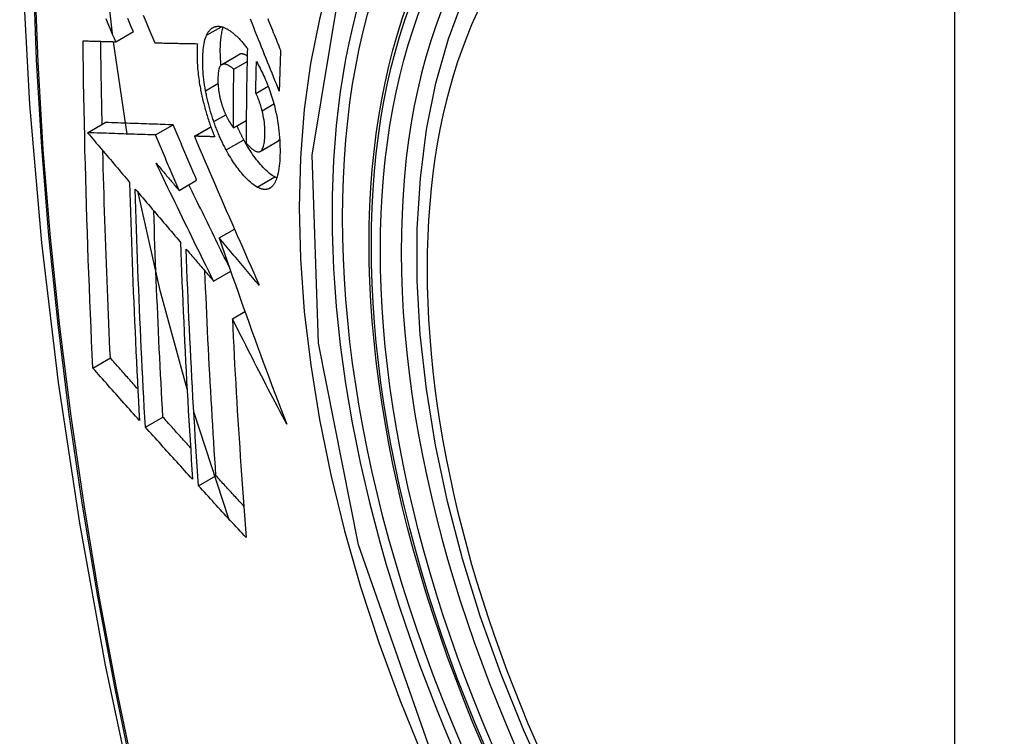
# Model space of a CAD drawing. Header units: inches. Extents: x 23 to 567, y 61 to 264.
# Tile 235 of 256: x 500.218 to 500.549, y 245.254 to 245.494. Entities that reach past the tile are written whole.
import ezdxf

# ---------------------------------------------------------------- set-up
doc = ezdxf.new("R2010")
doc.units = ezdxf.units.IN
doc.header["$MEASUREMENT"] = 0
doc.layers.add('Visible Edges(ANSI)', color=7, linetype='Continuous', lineweight=25)
doc.layers.add('Visible Tangent Edges(ANSI)', color=7, linetype='Continuous', lineweight=25)

msp = doc.modelspace()

# ---------------------------------------------------------------- linework, layer by layer
at = {"layer": 'Visible Edges(ANSI)'}
for p, q in [((500.25067, 245.48697), (500.25657, 245.49038)), ((500.25454, 245.45602), (500.24987, 245.48699)), ((500.26376, 245.48662), (500.26387, 245.48662)), ((500.28619, 245.47933), (500.29209, 245.48273)), ((500.29026, 245.47774), (500.29469, 245.4803)), ((500.29762, 245.46964), (500.30178, 245.47204)), ((500.29012, 245.45812), (500.29443, 245.46061)), ((500.24124, 245.45647), (500.24713, 245.45987)), ((500.24713, 245.45987), (500.24713, 245.45987)), ((500.26404, 245.4557), (500.26994, 245.4591)), ((500.27702, 245.45529), (500.28254, 245.45848)), ((500.24124, 245.45647), (500.24124, 245.45647)), ((500.27719, 245.45528), (500.27702, 245.45529)), ((500.29913, 245.45021), (500.30502, 245.45362)), ((500.30502, 245.45362), (500.30507, 245.45365)), ((500.27191, 245.43711), (500.2778, 245.44051)), ((500.28536, 245.42117), (500.29048, 245.42412)), ((500.28349, 245.40668), (500.28923, 245.40999)), ((500.28977, 245.39408), (500.29398, 245.39651)), ((500.24299, 245.37754), (500.24886, 245.38092)), ((500.26061, 245.35773), (500.26646, 245.36111)), ((500.28864, 245.32692), (500.27685, 245.36287)), ((500.27841, 245.33804), (500.28425, 245.34142))]:
    msp.add_line(p, q, dxfattribs=at)
at = {"layer": 'Visible Edges(ANSI)', "flags": 128}
for points in [[(500.27251, 245.88908), (500.25967, 245.85102), (500.24861, 245.81184), (500.23931, 245.77161), (500.23175, 245.73039), (500.22591, 245.68825), (500.22177, 245.64525), (500.21929, 245.60146), (500.21847, 245.55693), (500.21929, 245.51173), (500.22171, 245.46592), (500.22573, 245.41957), (500.23133, 245.37273), (500.23848, 245.32548), (500.24716, 245.27789), (500.25735, 245.23001), (500.26903, 245.18192)], [(500.39604, 245.23695), (500.38746, 245.25594), (500.37972, 245.2751), (500.37286, 245.29434), (500.36692, 245.31357), (500.36192, 245.33272), (500.35788, 245.3517), (500.35482, 245.37042), (500.35277, 245.38881), (500.35175, 245.40679), (500.35175, 245.42428), (500.35279, 245.4412), (500.35487, 245.4575), (500.358, 245.47309), (500.36218, 245.4879), (500.36742, 245.50187), (500.37369, 245.51491), (500.38098, 245.52697), (500.3893, 245.53795), (500.39859, 245.54778), (500.40881, 245.55639), (500.4199, 245.5637)], [(500.24954, 245.48962), (500.24739, 245.50964), (500.24591, 245.5294)], [(500.25067, 245.48697), (500.2502, 245.48807), (500.24974, 245.48917), (500.24927, 245.49027), (500.2488, 245.49137), (500.24834, 245.49247), (500.24787, 245.49357), (500.24741, 245.49467)], [(500.25657, 245.49038), (500.2561, 245.49147), (500.25563, 245.49257), (500.25517, 245.49367), (500.2547, 245.49477)], [(500.25987, 245.49591), (500.26084, 245.49358), (500.26182, 245.49125), (500.26279, 245.48893), (500.26376, 245.48662)], [(500.30548, 245.47041), (500.305, 245.47161), (500.30452, 245.47281), (500.30404, 245.47402), (500.30355, 245.47522), (500.30307, 245.47644), (500.30258, 245.47766), (500.30209, 245.47889), (500.30159, 245.48012), (500.30109, 245.48137), (500.30059, 245.48263), (500.30008, 245.4839), (500.29957, 245.48518), (500.29905, 245.48647), (500.29853, 245.48778), (500.298, 245.4891), (500.29746, 245.49044), (500.29692, 245.4918), (500.29637, 245.49318), (500.29581, 245.49457)], [(500.30162, 245.49475), (500.30193, 245.49397), (500.30225, 245.49319), (500.30256, 245.49242), (500.30287, 245.49165), (500.30318, 245.49088), (500.30349, 245.49012), (500.3038, 245.48936), (500.3041, 245.4886), (500.30441, 245.48784), (500.30471, 245.48709), (500.30502, 245.48634), (500.30532, 245.48559), (500.30562, 245.48485), (500.30592, 245.48411)], [(500.28114, 245.48917), (500.28124, 245.48939), (500.28135, 245.4896), (500.28146, 245.4898), (500.28158, 245.49), (500.28169, 245.49018), (500.28181, 245.49036), (500.28194, 245.49053), (500.28207, 245.4907), (500.2822, 245.49085), (500.28233, 245.491), (500.28247, 245.49113), (500.28261, 245.49126), (500.28275, 245.49138), (500.2829, 245.4915), (500.28305, 245.4916), (500.2832, 245.49169), (500.28335, 245.49178), (500.28351, 245.49186), (500.28367, 245.49192), (500.28383, 245.49198), (500.284, 245.49203), (500.28417, 245.49207), (500.28434, 245.49211), (500.28451, 245.49213)], [(500.28451, 245.49213), (500.28469, 245.49215), (500.28488, 245.49216), (500.28506, 245.49216), (500.28525, 245.49215), (500.28544, 245.49213), (500.28563, 245.49211), (500.28582, 245.49208), (500.28601, 245.49204), (500.28621, 245.492), (500.2864, 245.49194), (500.2866, 245.49188), (500.2868, 245.49181), (500.287, 245.49174), (500.2872, 245.49165), (500.2874, 245.49156), (500.2876, 245.49146), (500.28781, 245.49136), (500.28801, 245.49125), (500.28822, 245.49113), (500.28843, 245.49101), (500.28864, 245.49087), (500.28885, 245.49074), (500.28906, 245.49059), (500.28927, 245.49044)], [(500.28595, 245.47915), (500.2859, 245.47978), (500.28585, 245.48041), (500.28581, 245.48104), (500.28578, 245.48165), (500.28575, 245.48226), (500.28574, 245.48286), (500.28573, 245.48345), (500.28573, 245.48404), (500.28573, 245.48462), (500.28574, 245.48518), (500.28576, 245.48573), (500.28579, 245.48628), (500.28582, 245.48682), (500.28586, 245.48734), (500.28591, 245.48786), (500.28596, 245.48836), (500.28603, 245.48885), (500.2861, 245.48932), (500.28619, 245.48978), (500.28628, 245.49023), (500.28638, 245.49065), (500.28649, 245.49106), (500.2866, 245.49146), (500.28673, 245.49184)], [(500.28927, 245.49044), (500.2895, 245.49027), (500.28973, 245.49009), (500.28995, 245.48991), (500.29018, 245.48973), (500.29041, 245.48953), (500.29064, 245.48933), (500.29087, 245.48912), (500.2911, 245.48891), (500.29133, 245.48869), (500.29156, 245.48847), (500.29179, 245.48824), (500.29202, 245.48801), (500.29225, 245.48776), (500.29248, 245.48752), (500.29271, 245.48727), (500.29294, 245.48701), (500.29317, 245.48674), (500.29341, 245.48647), (500.29364, 245.4862), (500.29387, 245.48592), (500.2941, 245.48564), (500.29433, 245.48535), (500.29456, 245.48505), (500.29479, 245.48475)], [(500.2397, 245.48729), (500.24015, 245.48728), (500.2406, 245.48726), (500.24105, 245.48725), (500.24151, 245.48724), (500.24196, 245.48722), (500.24242, 245.48721), (500.24287, 245.4872), (500.24333, 245.48718), (500.24378, 245.48717), (500.24424, 245.48716), (500.2447, 245.48714), (500.24516, 245.48713), (500.24562, 245.48712), (500.24607, 245.4871), (500.24653, 245.48709), (500.24699, 245.48708), (500.24745, 245.48706), (500.24791, 245.48705), (500.24837, 245.48704), (500.24883, 245.48702), (500.24929, 245.48701), (500.24975, 245.487), (500.25021, 245.48698), (500.25067, 245.48697)], [(500.24299, 245.37754), (500.24279, 245.38207), (500.24258, 245.3866), (500.24239, 245.39114), (500.24219, 245.39567), (500.24201, 245.40022), (500.24183, 245.40477), (500.24165, 245.40932), (500.24148, 245.41387), (500.24132, 245.41844), (500.24116, 245.423), (500.24101, 245.42757), (500.24087, 245.43214), (500.24073, 245.43671), (500.2406, 245.44129), (500.24048, 245.44586), (500.24036, 245.45044), (500.24026, 245.45503), (500.24015, 245.45962), (500.24006, 245.46421), (500.23997, 245.46881), (500.23989, 245.47342), (500.23982, 245.47804), (500.23976, 245.48266), (500.2397, 245.48729)], [(500.24613, 245.45929), (500.2461, 245.46045), (500.24608, 245.46161), (500.24605, 245.46276), (500.24603, 245.46392), (500.246, 245.46508), (500.24598, 245.46624), (500.24596, 245.46739), (500.24593, 245.46855), (500.24591, 245.46971), (500.24589, 245.47087), (500.24587, 245.47203), (500.24585, 245.47318), (500.24583, 245.47434), (500.24581, 245.4755), (500.24579, 245.47666), (500.24577, 245.47782), (500.24575, 245.47898), (500.24574, 245.48014), (500.24572, 245.4813), (500.2457, 245.48247), (500.24569, 245.48363), (500.24567, 245.48479), (500.24565, 245.48595), (500.24564, 245.48711)], [(500.26387, 245.48662), (500.26445, 245.48661), (500.26503, 245.48659), (500.26561, 245.48658), (500.2662, 245.48656), (500.26678, 245.48655), (500.26737, 245.48654), (500.26796, 245.48652), (500.26855, 245.48651), (500.26914, 245.4865), (500.26973, 245.48649), (500.27032, 245.48647), (500.27091, 245.48646), (500.27151, 245.48645), (500.2721, 245.48644), (500.27269, 245.48642), (500.27329, 245.48641), (500.27388, 245.4864), (500.27448, 245.48639), (500.27507, 245.48638), (500.27567, 245.48637), (500.27627, 245.48636), (500.27686, 245.48634), (500.27746, 245.48633), (500.27805, 245.48632)], [(500.28079, 245.47054), (500.28062, 245.4715), (500.28047, 245.47245), (500.28033, 245.47339), (500.28021, 245.47432), (500.28011, 245.47524), (500.28002, 245.47615), (500.27995, 245.47704), (500.2799, 245.47792), (500.27986, 245.47879), (500.27984, 245.47964), (500.27983, 245.48047), (500.27983, 245.48129), (500.27985, 245.48209), (500.27989, 245.48286), (500.27993, 245.48362), (500.28, 245.48435), (500.28008, 245.48507), (500.28018, 245.48575), (500.28029, 245.4864), (500.28042, 245.48702), (500.28057, 245.48761), (500.28074, 245.48817), (500.28093, 245.48869), (500.28114, 245.48917)], [(500.27805, 245.48632), (500.27801, 245.48578), (500.27798, 245.48523), (500.27796, 245.48467), (500.27794, 245.48411), (500.27793, 245.48353), (500.27792, 245.48295), (500.27793, 245.48235), (500.27793, 245.48175), (500.27795, 245.48114), (500.27797, 245.48052), (500.278, 245.4799), (500.27804, 245.47926), (500.27808, 245.47863), (500.27813, 245.47798), (500.27819, 245.47733), (500.27825, 245.47668), (500.27833, 245.47602), (500.27841, 245.47536), (500.27849, 245.47469), (500.27859, 245.47402), (500.27869, 245.47334), (500.2788, 245.47266), (500.27892, 245.47197), (500.27905, 245.47129)], [(500.29479, 245.48475), (500.29476, 245.48342), (500.29473, 245.48209), (500.2947, 245.48076), (500.29468, 245.47943), (500.29465, 245.4781), (500.29463, 245.47677), (500.2946, 245.47544), (500.29458, 245.47411), (500.29456, 245.47279), (500.29454, 245.47146), (500.29452, 245.47014), (500.29451, 245.46882), (500.29449, 245.46749), (500.29448, 245.46617), (500.29446, 245.46485), (500.29445, 245.46353), (500.29444, 245.46221), (500.29443, 245.46089), (500.29442, 245.45957), (500.29442, 245.45825), (500.29441, 245.45693), (500.29441, 245.45562), (500.29441, 245.4543), (500.29441, 245.45299)], [(500.30592, 245.48411), (500.3059, 245.48354), (500.30588, 245.48297), (500.30586, 245.4824), (500.30584, 245.48182), (500.30582, 245.48125), (500.3058, 245.48068), (500.30578, 245.48011), (500.30576, 245.47954), (500.30574, 245.47897), (500.30572, 245.4784), (500.3057, 245.47783), (500.30568, 245.47725), (500.30566, 245.47668), (500.30565, 245.47611), (500.30563, 245.47554), (500.30561, 245.47497), (500.30559, 245.4744), (500.30558, 245.47383), (500.30556, 245.47326), (500.30554, 245.47269), (500.30553, 245.47212), (500.30551, 245.47155), (500.3055, 245.47098), (500.30548, 245.47041)], [(500.29221, 245.48279), (500.29221, 245.48279), (500.2922, 245.48279), (500.2922, 245.48279), (500.29219, 245.48279), (500.29219, 245.48278), (500.29218, 245.48278), (500.29218, 245.48278), (500.29217, 245.48278), (500.29217, 245.48277), (500.29216, 245.48277), (500.29216, 245.48277), (500.29215, 245.48277), (500.29215, 245.48276), (500.29214, 245.48276), (500.29214, 245.48276), (500.29213, 245.48276), (500.29213, 245.48275), (500.29212, 245.48275), (500.29212, 245.48275), (500.29211, 245.48275), (500.29211, 245.48274), (500.2921, 245.48274), (500.2921, 245.48274), (500.29209, 245.48273)], [(500.29473, 245.48222), (500.29462, 245.48229), (500.29451, 245.48235), (500.2944, 245.48242), (500.29428, 245.48248), (500.29417, 245.48253), (500.29406, 245.48259), (500.29395, 245.48264), (500.29384, 245.48268), (500.29373, 245.48273), (500.29362, 245.48277), (500.29352, 245.4828), (500.29341, 245.48283), (500.2933, 245.48286), (500.2932, 245.48288), (500.29309, 245.48289), (500.29299, 245.48291), (500.29289, 245.48291), (500.29279, 245.48291), (500.29269, 245.48291), (500.29259, 245.4829), (500.29249, 245.48288), (500.2924, 245.48286), (500.2923, 245.48283), (500.29221, 245.48279)], [(500.29762, 245.46964), (500.29763, 245.47009), (500.29764, 245.47053), (500.29764, 245.47098), (500.29765, 245.47142), (500.29766, 245.47187), (500.29767, 245.47231), (500.29768, 245.47276), (500.29768, 245.4732), (500.29769, 245.47365), (500.2977, 245.47409), (500.29771, 245.47454), (500.29772, 245.47498), (500.29773, 245.47543), (500.29774, 245.47588), (500.29775, 245.47632), (500.29776, 245.47677), (500.29777, 245.47721), (500.29778, 245.47766), (500.29779, 245.47811), (500.2978, 245.47855), (500.29781, 245.479), (500.29782, 245.47944), (500.29783, 245.47989), (500.29784, 245.48034)], [(500.29784, 245.48034), (500.29814, 245.47979), (500.29844, 245.47923), (500.29875, 245.47866), (500.29905, 245.47808), (500.29934, 245.47749), (500.29964, 245.4769), (500.29993, 245.47629), (500.30022, 245.47568), (500.3005, 245.47506), (500.30079, 245.47443), (500.30106, 245.47379), (500.30133, 245.47314), (500.3016, 245.47249), (500.30186, 245.47183), (500.30211, 245.47116), (500.30236, 245.47048), (500.3026, 245.4698), (500.30283, 245.46911), (500.30305, 245.46842), (500.30326, 245.46772), (500.30347, 245.46702), (500.30366, 245.46631), (500.30385, 245.4656), (500.30402, 245.46488)], [(500.28632, 245.47939), (500.28611, 245.47928), (500.28593, 245.47912), (500.28576, 245.47892), (500.28561, 245.47868), (500.28547, 245.4784), (500.28536, 245.47808), (500.28525, 245.47773), (500.28517, 245.47735), (500.28509, 245.47694), (500.28504, 245.47651), (500.28499, 245.47606), (500.28496, 245.47559), (500.28494, 245.47511), (500.28492, 245.47461), (500.28492, 245.4741), (500.28493, 245.47357), (500.28495, 245.47303), (500.28497, 245.47247), (500.28501, 245.47191), (500.28507, 245.47134), (500.28514, 245.47075), (500.28522, 245.47016), (500.28532, 245.46956), (500.28544, 245.46895)], [(500.29026, 245.47774), (500.29009, 245.47789), (500.28991, 245.47803), (500.28974, 245.47817), (500.28956, 245.47831), (500.28939, 245.47844), (500.28921, 245.47856), (500.28903, 245.47868), (500.28886, 245.4788), (500.28869, 245.4789), (500.28851, 245.479), (500.28834, 245.47909), (500.28817, 245.47918), (500.28801, 245.47925), (500.28784, 245.47932), (500.28768, 245.47938), (500.28752, 245.47942), (500.28736, 245.47946), (500.2872, 245.47949), (500.28704, 245.4795), (500.28689, 245.47951), (500.28674, 245.4795), (500.2866, 245.47948), (500.28645, 245.47944), (500.28632, 245.47939)], [(500.29012, 245.45812), (500.29012, 245.45894), (500.29012, 245.45975), (500.29013, 245.46057), (500.29013, 245.46138), (500.29013, 245.4622), (500.29013, 245.46301), (500.29014, 245.46383), (500.29014, 245.46465), (500.29014, 245.46546), (500.29015, 245.46628), (500.29015, 245.46709), (500.29016, 245.46791), (500.29016, 245.46873), (500.29017, 245.46955), (500.29018, 245.47036), (500.29019, 245.47118), (500.29019, 245.472), (500.2902, 245.47282), (500.29021, 245.47364), (500.29022, 245.47446), (500.29023, 245.47528), (500.29024, 245.4761), (500.29025, 245.47692), (500.29026, 245.47774)], [(500.27905, 245.47129), (500.27914, 245.47079), (500.27924, 245.47029), (500.27935, 245.46979), (500.27945, 245.46929), (500.27956, 245.46879), (500.27967, 245.46829), (500.27979, 245.46778), (500.27991, 245.46728), (500.28003, 245.46678), (500.28015, 245.46628), (500.28028, 245.46578), (500.28041, 245.46528), (500.28055, 245.46478), (500.28069, 245.46428), (500.28083, 245.46378), (500.28097, 245.46328), (500.28112, 245.46278), (500.28127, 245.46228), (500.28143, 245.46179), (500.28158, 245.4613), (500.28174, 245.46081), (500.2819, 245.46032), (500.28207, 245.45983), (500.28224, 245.45934)], [(500.28354, 245.4602), (500.2834, 245.46062), (500.28325, 245.46104), (500.28311, 245.46147), (500.28298, 245.46189), (500.28284, 245.46232), (500.28271, 245.46275), (500.28258, 245.46317), (500.28245, 245.46361), (500.28233, 245.46404), (500.28221, 245.46447), (500.28209, 245.4649), (500.28197, 245.46534), (500.28186, 245.46577), (500.28174, 245.46621), (500.28164, 245.46664), (500.28153, 245.46707), (500.28143, 245.46751), (500.28133, 245.46794), (500.28123, 245.46837), (500.28114, 245.46881), (500.28105, 245.46924), (500.28096, 245.46967), (500.28088, 245.4701), (500.28079, 245.47054)], [(500.28544, 245.46895), (500.28549, 245.46875), (500.28553, 245.46856), (500.28557, 245.46836), (500.28562, 245.46816), (500.28567, 245.46796), (500.28572, 245.46776), (500.28576, 245.46756), (500.28582, 245.46737), (500.28587, 245.46717), (500.28592, 245.46697), (500.28597, 245.46677), (500.28603, 245.46658), (500.28609, 245.46638), (500.28614, 245.46618), (500.2862, 245.46599), (500.28626, 245.4658), (500.28633, 245.4656), (500.28639, 245.46541), (500.28645, 245.46522), (500.28652, 245.46503), (500.28659, 245.46484), (500.28665, 245.46465), (500.28672, 245.46446), (500.28679, 245.46428)], [(500.29974, 245.4638), (500.29968, 245.46407), (500.29961, 245.46433), (500.29954, 245.46459), (500.29946, 245.46485), (500.29939, 245.46512), (500.29931, 245.46538), (500.29923, 245.46564), (500.29915, 245.4659), (500.29907, 245.46616), (500.29899, 245.46642), (500.2989, 245.46667), (500.29882, 245.46692), (500.29873, 245.46717), (500.29864, 245.46742), (500.29854, 245.46766), (500.29845, 245.4679), (500.29835, 245.46814), (500.29826, 245.46837), (500.29815, 245.46859), (500.29805, 245.46881), (500.29795, 245.46903), (500.29784, 245.46924), (500.29773, 245.46944), (500.29762, 245.46964)], [(500.28679, 245.46428), (500.28686, 245.46411), (500.28692, 245.46394), (500.28699, 245.46377), (500.28706, 245.46361), (500.28712, 245.46345), (500.28719, 245.46328), (500.28726, 245.46312), (500.28733, 245.46296), (500.2874, 245.4628), (500.28747, 245.46265), (500.28754, 245.46249), (500.28761, 245.46234), (500.28768, 245.46219), (500.28775, 245.46204), (500.28782, 245.46189), (500.2879, 245.46174), (500.28797, 245.46159), (500.28805, 245.46145), (500.28812, 245.4613), (500.2882, 245.46116), (500.28827, 245.46102), (500.28835, 245.46088), (500.28843, 245.46075), (500.2885, 245.46061)], [(500.29917, 245.45024), (500.29939, 245.45041), (500.2996, 245.45064), (500.29979, 245.45091), (500.29995, 245.45123), (500.3001, 245.45159), (500.30023, 245.45199), (500.30034, 245.45243), (500.30044, 245.4529), (500.30051, 245.4534), (500.30058, 245.45393), (500.30062, 245.45448), (500.30066, 245.45505), (500.30068, 245.45564), (500.30069, 245.45626), (500.30069, 245.45695), (500.30067, 245.45766), (500.30063, 245.45838), (500.30057, 245.45913), (500.30049, 245.45989), (500.30038, 245.46066), (500.30025, 245.46144), (500.30011, 245.46222), (500.29994, 245.46301), (500.29974, 245.4638)], [(500.30402, 245.46488), (500.30428, 245.46374), (500.30452, 245.46261), (500.30474, 245.46148), (500.30493, 245.46036), (500.3051, 245.45924), (500.30525, 245.45814), (500.30538, 245.45704), (500.30549, 245.45597), (500.30558, 245.45491), (500.30564, 245.45386), (500.30569, 245.45283), (500.30573, 245.45182), (500.30574, 245.45083), (500.30574, 245.44985), (500.30572, 245.4489), (500.30569, 245.44796), (500.30564, 245.44705), (500.30557, 245.44617), (500.30549, 245.44531), (500.30538, 245.44449), (500.30526, 245.44371), (500.30511, 245.44296), (500.30495, 245.44225), (500.30476, 245.44159)], [(500.28768, 245.45071), (500.28749, 245.45107), (500.2873, 245.45143), (500.28711, 245.4518), (500.28693, 245.45216), (500.28674, 245.45253), (500.28656, 245.45291), (500.28638, 245.45329), (500.2862, 245.45367), (500.28602, 245.45405), (500.28584, 245.45444), (500.28566, 245.45483), (500.28549, 245.45522), (500.28532, 245.45562), (500.28515, 245.45602), (500.28498, 245.45642), (500.28481, 245.45683), (500.28465, 245.45724), (500.28448, 245.45765), (500.28432, 245.45807), (500.28416, 245.45849), (500.284, 245.45891), (500.28385, 245.45934), (500.28369, 245.45977), (500.28354, 245.4602)], [(500.2885, 245.46061), (500.28857, 245.4605), (500.28864, 245.46039), (500.2887, 245.46028), (500.28877, 245.46017), (500.28883, 245.46006), (500.2889, 245.45995), (500.28897, 245.45984), (500.28903, 245.45973), (500.2891, 245.45962), (500.28917, 245.45951), (500.28924, 245.45941), (500.28931, 245.4593), (500.28937, 245.4592), (500.28944, 245.45909), (500.28951, 245.45899), (500.28958, 245.45889), (500.28965, 245.45879), (500.28972, 245.45869), (500.28978, 245.45859), (500.28985, 245.45849), (500.28992, 245.4584), (500.28999, 245.4583), (500.29006, 245.45821), (500.29012, 245.45812)], [(500.26994, 245.4591), (500.26906, 245.45913), (500.26817, 245.45916), (500.26729, 245.45919), (500.2664, 245.45922), (500.26551, 245.45925), (500.26462, 245.45928), (500.26372, 245.45931), (500.26282, 245.45934), (500.26191, 245.45937), (500.261, 245.4594), (500.26007, 245.45943), (500.25914, 245.45946), (500.25821, 245.4595), (500.25726, 245.45953), (500.2563, 245.45956), (500.25534, 245.45959), (500.25436, 245.45963), (500.25337, 245.45966), (500.25236, 245.45969), (500.25135, 245.45973), (500.25031, 245.45976), (500.24927, 245.4598), (500.24821, 245.45984), (500.24713, 245.45987)], [(500.2778, 245.44051), (500.27747, 245.44128), (500.27714, 245.44206), (500.27681, 245.44283), (500.27648, 245.44361), (500.27615, 245.44438), (500.27582, 245.44516), (500.27549, 245.44593), (500.27517, 245.44671), (500.27484, 245.44748), (500.27451, 245.44826), (500.27418, 245.44903), (500.27385, 245.44981), (500.27353, 245.45058), (500.2732, 245.45136), (500.27287, 245.45213), (500.27255, 245.45291), (500.27222, 245.45368), (500.27189, 245.45446), (500.27157, 245.45523), (500.27124, 245.45601), (500.27091, 245.45678), (500.27059, 245.45756), (500.27026, 245.45833), (500.26994, 245.4591)], [(500.28224, 245.45934), (500.2823, 245.45916), (500.28236, 245.45898), (500.28243, 245.4588), (500.28249, 245.45862), (500.28256, 245.45844), (500.28262, 245.45826), (500.28269, 245.45808), (500.28275, 245.4579), (500.28282, 245.45772), (500.28289, 245.45754), (500.28295, 245.45736), (500.28302, 245.45719), (500.28309, 245.45701), (500.28316, 245.45683), (500.28322, 245.45666), (500.28329, 245.45648), (500.28336, 245.45631), (500.28343, 245.45613), (500.2835, 245.45596), (500.28357, 245.45578), (500.28364, 245.45561), (500.28371, 245.45544), (500.28378, 245.45526), (500.28385, 245.45509)], [(500.29358, 245.45412), (500.29348, 245.4543), (500.29338, 245.45449), (500.29328, 245.45468), (500.29319, 245.45486), (500.29309, 245.45505), (500.29299, 245.45524), (500.29289, 245.45543), (500.2928, 245.45563), (500.2927, 245.45582), (500.29261, 245.45601), (500.29251, 245.45621), (500.29242, 245.4564), (500.29232, 245.4566), (500.29223, 245.45679), (500.29213, 245.45699), (500.29204, 245.45719), (500.29195, 245.45739), (500.29185, 245.45759), (500.29176, 245.45779), (500.29167, 245.45799), (500.29158, 245.45819), (500.29149, 245.4584), (500.2914, 245.4586), (500.29131, 245.45881)], [(500.26404, 245.4557), (500.26316, 245.45573), (500.26228, 245.45576), (500.26139, 245.45579), (500.26051, 245.45582), (500.25962, 245.45585), (500.25872, 245.45588), (500.25783, 245.45591), (500.25692, 245.45594), (500.25601, 245.45597), (500.2551, 245.456), (500.25418, 245.45603), (500.25325, 245.45606), (500.25231, 245.45609), (500.25136, 245.45613), (500.25041, 245.45616), (500.24944, 245.45619), (500.24846, 245.45622), (500.24747, 245.45626), (500.24647, 245.45629), (500.24545, 245.45633), (500.24442, 245.45636), (500.24338, 245.4564), (500.24232, 245.45643), (500.24124, 245.45647)], [(500.24124, 245.45647), (500.24182, 245.45578), (500.24241, 245.45509), (500.24299, 245.45439), (500.24358, 245.4537), (500.24416, 245.45301), (500.24475, 245.45231), (500.24534, 245.45162), (500.24592, 245.45092), (500.24651, 245.45023), (500.2471, 245.44953), (500.24768, 245.44884), (500.24827, 245.44814), (500.24886, 245.44745), (500.24945, 245.44676), (500.25003, 245.44606), (500.25062, 245.44537), (500.25121, 245.44467), (500.2518, 245.44398), (500.25238, 245.44328), (500.25297, 245.44259), (500.25356, 245.44189), (500.25415, 245.4412), (500.25473, 245.44051), (500.25532, 245.43981)], [(500.27191, 245.43711), (500.27158, 245.43788), (500.27125, 245.43866), (500.27092, 245.43943), (500.27059, 245.44021), (500.27026, 245.44098), (500.26993, 245.44175), (500.2696, 245.44253), (500.26927, 245.4433), (500.26894, 245.44408), (500.26862, 245.44486), (500.26829, 245.44563), (500.26796, 245.44641), (500.26763, 245.44718), (500.2673, 245.44796), (500.26698, 245.44873), (500.26665, 245.44951), (500.26632, 245.45028), (500.266, 245.45106), (500.26567, 245.45183), (500.26534, 245.4526), (500.26502, 245.45338), (500.26469, 245.45415), (500.26437, 245.45493), (500.26404, 245.4557)], [(500.27702, 245.45529), (500.27789, 245.45325), (500.27877, 245.4512), (500.27965, 245.44914), (500.28054, 245.44708), (500.28142, 245.44501), (500.28232, 245.44293), (500.28321, 245.44085), (500.28411, 245.43877), (500.28501, 245.43668), (500.28592, 245.43459), (500.28683, 245.4325), (500.28774, 245.4304), (500.28865, 245.4283), (500.28957, 245.4262), (500.29049, 245.4241), (500.29141, 245.422), (500.29233, 245.41991), (500.29325, 245.41781), (500.29417, 245.41571), (500.2951, 245.41362), (500.29602, 245.41153), (500.29695, 245.40944), (500.29787, 245.40736), (500.2988, 245.40529)], [(500.28385, 245.45509), (500.28358, 245.4551), (500.2833, 245.4551), (500.28302, 245.45511), (500.28274, 245.45512), (500.28246, 245.45513), (500.28218, 245.45514), (500.2819, 245.45514), (500.28162, 245.45515), (500.28134, 245.45516), (500.28107, 245.45517), (500.28079, 245.45518), (500.28051, 245.45519), (500.28023, 245.45519), (500.27995, 245.4552), (500.27968, 245.45521), (500.2794, 245.45522), (500.27912, 245.45523), (500.27884, 245.45523), (500.27857, 245.45524), (500.27829, 245.45525), (500.27801, 245.45526), (500.27774, 245.45527), (500.27746, 245.45528), (500.27719, 245.45528)], [(500.30397, 245.44163), (500.30355, 245.44188), (500.30312, 245.44215), (500.3027, 245.44245), (500.30227, 245.44278), (500.30184, 245.44314), (500.3014, 245.44353), (500.30097, 245.44394), (500.30053, 245.44437), (500.30009, 245.44483), (500.29965, 245.44531), (500.2992, 245.44581), (500.29876, 245.44633), (500.29832, 245.44687), (500.29788, 245.44742), (500.29744, 245.448), (500.29701, 245.44859), (500.29657, 245.44921), (500.29614, 245.44985), (500.2957, 245.45051), (500.29527, 245.45119), (500.29484, 245.45189), (500.29442, 245.45261), (500.294, 245.45335), (500.29358, 245.45412)], [(500.30507, 245.45365), (500.3051, 245.45366), (500.30512, 245.45368), (500.30515, 245.4537), (500.30517, 245.45372), (500.3052, 245.45374), (500.30522, 245.45375), (500.30524, 245.45378), (500.30527, 245.4538), (500.30529, 245.45382), (500.30532, 245.45384), (500.30534, 245.45386), (500.30536, 245.45389), (500.30539, 245.45391), (500.30541, 245.45393), (500.30543, 245.45396), (500.30545, 245.45399), (500.30548, 245.45401), (500.3055, 245.45404), (500.30552, 245.45407), (500.30554, 245.4541), (500.30556, 245.45412), (500.30558, 245.45415), (500.3056, 245.45418), (500.30562, 245.45422)], [(500.24886, 245.38092), (500.24872, 245.3838), (500.24859, 245.38668), (500.24847, 245.38956), (500.24834, 245.39244), (500.24822, 245.39532), (500.2481, 245.39821), (500.24798, 245.40109), (500.24786, 245.40398), (500.24775, 245.40687), (500.24764, 245.40976), (500.24753, 245.41265), (500.24742, 245.41554), (500.24732, 245.41844), (500.24722, 245.42133), (500.24712, 245.42423), (500.24702, 245.42713), (500.24692, 245.43004), (500.24683, 245.43294), (500.24674, 245.43585), (500.24666, 245.43876), (500.24657, 245.44168), (500.24649, 245.44459), (500.24641, 245.44751), (500.24634, 245.45043)], [(500.29807, 245.43823), (500.29751, 245.43856), (500.29695, 245.43894), (500.29639, 245.43937), (500.29581, 245.43985), (500.29524, 245.44037), (500.29468, 245.44092), (500.29414, 245.44147), (500.29365, 245.44201), (500.29319, 245.44254), (500.29278, 245.44302), (500.29241, 245.44348), (500.29204, 245.44395), (500.29167, 245.44443), (500.2913, 245.44493), (500.29093, 245.44544), (500.29056, 245.44596), (500.2902, 245.4465), (500.28983, 245.44706), (500.28947, 245.44763), (500.28911, 245.44821), (500.28875, 245.44881), (500.28839, 245.44943), (500.28804, 245.45006), (500.28768, 245.45071)], [(500.29441, 245.45299), (500.29462, 245.45275), (500.29483, 245.45252), (500.29505, 245.45229), (500.29526, 245.45208), (500.29547, 245.45186), (500.29569, 245.45166), (500.2959, 245.45147), (500.29611, 245.45128), (500.29632, 245.4511), (500.29653, 245.45094), (500.29674, 245.45078), (500.29694, 245.45064), (500.29715, 245.45051), (500.29735, 245.45039), (500.29755, 245.45029), (500.29775, 245.45021), (500.29795, 245.45014), (500.29814, 245.45009), (500.29832, 245.45006), (500.29851, 245.45005), (500.29868, 245.45006), (500.29885, 245.4501), (500.29901, 245.45016), (500.29917, 245.45024)], [(500.28349, 245.40668), (500.28267, 245.40832), (500.28186, 245.40997), (500.28105, 245.41162), (500.28024, 245.41326), (500.27942, 245.41491), (500.27861, 245.41657), (500.2778, 245.41822), (500.27699, 245.41987), (500.27618, 245.42152), (500.27538, 245.42318), (500.27457, 245.42483), (500.27377, 245.42648), (500.27296, 245.42814), (500.27216, 245.42979), (500.27136, 245.43144), (500.27056, 245.43309), (500.26976, 245.43474), (500.26896, 245.43639), (500.26817, 245.43803), (500.26738, 245.43968), (500.26659, 245.44132), (500.2658, 245.44296), (500.26501, 245.44459), (500.26423, 245.44623)], [(500.26423, 245.44623), (500.26455, 245.44585), (500.26487, 245.44547), (500.26519, 245.44509), (500.26551, 245.44471), (500.26583, 245.44433), (500.26615, 245.44395), (500.26646, 245.44357), (500.26678, 245.44319), (500.2671, 245.44281), (500.26742, 245.44243), (500.26774, 245.44205), (500.26806, 245.44167), (500.26838, 245.44129), (500.2687, 245.44091), (500.26903, 245.44053), (500.26935, 245.44015), (500.26967, 245.43977), (500.26999, 245.43939), (500.27031, 245.43901), (500.27063, 245.43863), (500.27095, 245.43825), (500.27127, 245.43787), (500.27159, 245.43749), (500.27191, 245.43711)], [(500.30476, 245.44159), (500.30468, 245.44135), (500.3046, 245.44111), (500.30452, 245.44088), (500.30444, 245.44066), (500.30435, 245.44044), (500.30426, 245.44024), (500.30417, 245.44003), (500.30407, 245.43984), (500.30397, 245.43965), (500.30387, 245.43947), (500.30376, 245.4393), (500.30365, 245.43913), (500.30354, 245.43897), (500.30343, 245.43882), (500.30331, 245.43868), (500.30319, 245.43854), (500.30307, 245.43841), (500.30294, 245.43829), (500.30281, 245.43818), (500.30268, 245.43808), (500.30255, 245.43798), (500.30241, 245.4379), (500.30227, 245.43782), (500.30213, 245.43774)], [(500.30467, 245.44129), (500.30464, 245.4413), (500.30461, 245.44132), (500.30458, 245.44133), (500.30455, 245.44134), (500.30452, 245.44135), (500.30449, 245.44137), (500.30446, 245.44138), (500.30443, 245.4414), (500.30441, 245.44141), (500.30438, 245.44142), (500.30435, 245.44144), (500.30432, 245.44145), (500.30429, 245.44147), (500.30426, 245.44148), (500.30423, 245.4415), (500.3042, 245.44151), (500.30417, 245.44153), (500.30414, 245.44154), (500.30411, 245.44156), (500.30408, 245.44157), (500.30405, 245.44159), (500.30402, 245.4416), (500.30399, 245.44162), (500.30397, 245.44163)], [(500.25532, 245.43981), (500.25541, 245.43646), (500.25551, 245.43311), (500.25561, 245.42976), (500.25571, 245.42641), (500.25582, 245.42307), (500.25593, 245.41972), (500.25605, 245.41638), (500.25617, 245.41304), (500.2563, 245.4097), (500.25643, 245.40636), (500.25656, 245.40303), (500.2567, 245.3997), (500.25684, 245.39637), (500.25699, 245.39305), (500.25713, 245.38972), (500.25729, 245.3864), (500.25744, 245.38309), (500.2576, 245.37977), (500.25777, 245.37646), (500.25793, 245.37315), (500.2581, 245.36984), (500.25827, 245.36654), (500.25845, 245.36324), (500.25863, 245.35994)], [(500.25723, 245.43756), (500.25786, 245.43682), (500.25849, 245.43607), (500.25912, 245.43533), (500.25975, 245.43459), (500.26038, 245.43384), (500.26101, 245.4331), (500.26164, 245.43235), (500.26227, 245.43161), (500.2629, 245.43086), (500.26354, 245.43012), (500.26417, 245.42937), (500.2648, 245.42863), (500.26544, 245.42788), (500.26607, 245.42713), (500.2667, 245.42639), (500.26734, 245.42564), (500.26797, 245.4249), (500.2686, 245.42415), (500.26924, 245.42341), (500.26987, 245.42266), (500.2705, 245.42192), (500.27113, 245.42117), (500.27177, 245.42043), (500.2724, 245.41969)], [(500.26061, 245.35773), (500.26043, 245.36102), (500.26025, 245.36432), (500.26007, 245.36762), (500.2599, 245.37092), (500.25973, 245.37423), (500.25956, 245.37753), (500.2594, 245.38084), (500.25924, 245.38416), (500.25909, 245.38748), (500.25893, 245.39079), (500.25879, 245.39412), (500.25864, 245.39744), (500.2585, 245.40077), (500.25836, 245.4041), (500.25823, 245.40744), (500.2581, 245.41077), (500.25798, 245.41411), (500.25786, 245.41746), (500.25774, 245.4208), (500.25763, 245.42415), (500.25752, 245.4275), (500.25742, 245.43085), (500.25732, 245.4342), (500.25723, 245.43756)], [(500.28878, 245.41127), (500.28821, 245.41243), (500.28764, 245.41358), (500.28707, 245.41473), (500.2865, 245.41589), (500.28594, 245.41704), (500.28537, 245.4182), (500.2848, 245.41935), (500.28423, 245.42051), (500.28367, 245.42167), (500.2831, 245.42283), (500.28253, 245.42398), (500.28197, 245.42514), (500.2814, 245.4263), (500.28084, 245.42746), (500.28027, 245.42862), (500.27971, 245.42977), (500.27915, 245.43093), (500.27858, 245.43209), (500.27802, 245.43325), (500.27746, 245.4344), (500.2769, 245.43556), (500.27634, 245.43671), (500.27578, 245.43787), (500.27523, 245.43902)], [(500.30213, 245.43774), (500.30198, 245.43768), (500.30183, 245.43762), (500.30168, 245.43757), (500.30152, 245.43753), (500.30137, 245.43749), (500.30121, 245.43746), (500.30105, 245.43745), (500.30089, 245.43743), (500.30072, 245.43743), (500.30056, 245.43743), (500.30039, 245.43745), (500.30022, 245.43746), (500.30005, 245.43749), (500.29988, 245.43752), (500.2997, 245.43756), (500.29953, 245.43761), (500.29935, 245.43767), (500.29917, 245.43773), (500.29899, 245.43779), (500.29881, 245.43787), (500.29862, 245.43795), (500.29844, 245.43804), (500.29825, 245.43813), (500.29807, 245.43823)], [(500.27459, 245.37044), (500.26562, 245.40354), (500.25823, 245.43638)], [(500.26646, 245.36111), (500.26631, 245.36396), (500.26615, 245.36683), (500.266, 245.36969), (500.26585, 245.37255), (500.2657, 245.37542), (500.26556, 245.37829), (500.26542, 245.38116), (500.26528, 245.38403), (500.26514, 245.3869), (500.265, 245.38978), (500.26487, 245.39266), (500.26474, 245.39554), (500.26462, 245.39842), (500.26449, 245.4013), (500.26437, 245.40419), (500.26426, 245.40708), (500.26414, 245.40997), (500.26403, 245.41286), (500.26392, 245.41576), (500.26382, 245.41865), (500.26371, 245.42155), (500.26362, 245.42445), (500.26352, 245.42735), (500.26343, 245.43025)], [(500.2988, 245.40529), (500.29824, 245.40595), (500.29768, 245.40661), (500.29712, 245.40727), (500.29656, 245.40793), (500.296, 245.40859), (500.29544, 245.40926), (500.29488, 245.40992), (500.29432, 245.41058), (500.29375, 245.41124), (500.29319, 245.41191), (500.29263, 245.41257), (500.29207, 245.41323), (500.29151, 245.41389), (500.29095, 245.41456), (500.29039, 245.41522), (500.28983, 245.41588), (500.28927, 245.41654), (500.28871, 245.41721), (500.28815, 245.41787), (500.28759, 245.41853), (500.28703, 245.41919), (500.28648, 245.41985), (500.28592, 245.42051), (500.28536, 245.42117)], [(500.28536, 245.42117), (500.28625, 245.41857), (500.28715, 245.41597), (500.28805, 245.41337), (500.28896, 245.41077), (500.28986, 245.40816), (500.29078, 245.40556), (500.29169, 245.40296), (500.29262, 245.40035), (500.29354, 245.39774), (500.29447, 245.39514), (500.29541, 245.39253), (500.29635, 245.38992), (500.29729, 245.38732), (500.29824, 245.38471), (500.29919, 245.3821), (500.30015, 245.3795), (500.30111, 245.37689), (500.30208, 245.37429), (500.30305, 245.37168), (500.30403, 245.36908), (500.30501, 245.36648), (500.30599, 245.36388), (500.30699, 245.36128), (500.30798, 245.35869)], [(500.2724, 245.41969), (500.27251, 245.41635), (500.27263, 245.41301), (500.27275, 245.40968), (500.27288, 245.40635), (500.27302, 245.40302), (500.27315, 245.3997), (500.2733, 245.39637), (500.27345, 245.39305), (500.2736, 245.38973), (500.27376, 245.38641), (500.27392, 245.38309), (500.27409, 245.37978), (500.27426, 245.37646), (500.27444, 245.37315), (500.27462, 245.36984), (500.27481, 245.36654), (500.275, 245.36324), (500.27519, 245.35994), (500.27539, 245.35664), (500.27559, 245.35335), (500.27579, 245.35007), (500.276, 245.34678), (500.27621, 245.3435), (500.27642, 245.34022)], [(500.27841, 245.33804), (500.27819, 245.34132), (500.27798, 245.34461), (500.27777, 245.3479), (500.27756, 245.35119), (500.27735, 245.35448), (500.27715, 245.35778), (500.27695, 245.36108), (500.27676, 245.36438), (500.27657, 245.36769), (500.27639, 245.37099), (500.27621, 245.3743), (500.27603, 245.37761), (500.27586, 245.38092), (500.27569, 245.38423), (500.27553, 245.38754), (500.27537, 245.39085), (500.27522, 245.39417), (500.27507, 245.39748), (500.27493, 245.4008), (500.27479, 245.40412), (500.27466, 245.40745), (500.27454, 245.41078), (500.27441, 245.41411), (500.2743, 245.41745)], [(500.2743, 245.41745), (500.27468, 245.417), (500.27506, 245.41656), (500.27545, 245.41611), (500.27583, 245.41566), (500.27621, 245.41521), (500.27659, 245.41476), (500.27697, 245.41431), (500.27736, 245.41386), (500.27774, 245.41341), (500.27812, 245.41297), (500.27851, 245.41252), (500.27889, 245.41207), (500.27927, 245.41162), (500.27965, 245.41117), (500.28004, 245.41072), (500.28042, 245.41027), (500.2808, 245.40982), (500.28119, 245.40937), (500.28157, 245.40892), (500.28195, 245.40847), (500.28234, 245.40803), (500.28272, 245.40758), (500.2831, 245.40713), (500.28349, 245.40668)], [(500.28425, 245.34142), (500.28407, 245.34425), (500.28388, 245.34709), (500.2837, 245.34993), (500.28352, 245.35277), (500.28334, 245.35562), (500.28317, 245.35847), (500.283, 245.36132), (500.28283, 245.36417), (500.28266, 245.36703), (500.2825, 245.36989), (500.28234, 245.37275), (500.28218, 245.37561), (500.28203, 245.37848), (500.28188, 245.38134), (500.28173, 245.38421), (500.28159, 245.38708), (500.28145, 245.38996), (500.28131, 245.39283), (500.28118, 245.3957), (500.28105, 245.39858), (500.28093, 245.40145), (500.2808, 245.40433), (500.28069, 245.40721), (500.28057, 245.41009)], [(500.30798, 245.35869), (500.30721, 245.36016), (500.30643, 245.36163), (500.30566, 245.3631), (500.30489, 245.36458), (500.30411, 245.36605), (500.30334, 245.36753), (500.30258, 245.369), (500.30181, 245.37048), (500.30104, 245.37196), (500.30028, 245.37343), (500.29952, 245.37491), (500.29876, 245.37639), (500.298, 245.37787), (500.29724, 245.37934), (500.29649, 245.38082), (500.29573, 245.3823), (500.29498, 245.38377), (500.29423, 245.38525), (500.29348, 245.38672), (500.29274, 245.3882), (500.29199, 245.38967), (500.29125, 245.39114), (500.29051, 245.39261), (500.28977, 245.39408)], [(500.28977, 245.39408), (500.28991, 245.39098), (500.29006, 245.38787), (500.29021, 245.38477), (500.29037, 245.38167), (500.29054, 245.37857), (500.29071, 245.37548), (500.29088, 245.37239), (500.29106, 245.3693), (500.29124, 245.36622), (500.29143, 245.36314), (500.29162, 245.36007), (500.29182, 245.357), (500.29202, 245.35394), (500.29222, 245.35088), (500.29243, 245.34783), (500.29265, 245.34479), (500.29286, 245.34175), (500.29308, 245.33871), (500.2933, 245.33569), (500.29353, 245.33267), (500.29375, 245.32966), (500.29398, 245.32666), (500.29422, 245.32366), (500.29445, 245.32067)], [(500.25807, 245.37052), (500.25768, 245.37095), (500.2573, 245.37139), (500.25691, 245.37182), (500.25653, 245.37226), (500.25614, 245.37269), (500.25576, 245.37312), (500.25537, 245.37356), (500.25499, 245.37399), (500.2546, 245.37442), (500.25422, 245.37486), (500.25384, 245.37529), (500.25345, 245.37572), (500.25307, 245.37616), (500.25268, 245.37659), (500.2523, 245.37703), (500.25192, 245.37746), (500.25153, 245.37789), (500.25115, 245.37833), (500.25077, 245.37876), (500.25039, 245.37919), (500.25, 245.37963), (500.24962, 245.38006), (500.24924, 245.38049), (500.24886, 245.38092)], [(500.25863, 245.35994), (500.25797, 245.36067), (500.25732, 245.3614), (500.25667, 245.36214), (500.25601, 245.36287), (500.25536, 245.3636), (500.25471, 245.36434), (500.25405, 245.36507), (500.2534, 245.3658), (500.25275, 245.36654), (500.25209, 245.36727), (500.25144, 245.368), (500.25079, 245.36874), (500.25014, 245.36947), (500.24949, 245.37021), (500.24884, 245.37094), (500.24818, 245.37167), (500.24753, 245.37241), (500.24688, 245.37314), (500.24623, 245.37387), (500.24559, 245.37461), (500.24494, 245.37534), (500.24429, 245.37607), (500.24364, 245.37681), (500.24299, 245.37754)], [(500.27574, 245.35079), (500.27536, 245.35122), (500.27497, 245.35165), (500.27458, 245.35208), (500.27419, 245.35251), (500.2738, 245.35294), (500.27342, 245.35337), (500.27303, 245.3538), (500.27264, 245.35423), (500.27225, 245.35466), (500.27187, 245.35509), (500.27148, 245.35552), (500.27109, 245.35595), (500.27071, 245.35638), (500.27032, 245.35681), (500.26993, 245.35724), (500.26955, 245.35767), (500.26916, 245.3581), (500.26877, 245.35853), (500.26839, 245.35896), (500.268, 245.35939), (500.26762, 245.35982), (500.26723, 245.36025), (500.26685, 245.36068), (500.26646, 245.36111)], [(500.27642, 245.34022), (500.27576, 245.34095), (500.2751, 245.34168), (500.27443, 245.34241), (500.27377, 245.34314), (500.27311, 245.34387), (500.27245, 245.34459), (500.27179, 245.34532), (500.27113, 245.34605), (500.27047, 245.34678), (500.26981, 245.34751), (500.26915, 245.34824), (500.26849, 245.34897), (500.26783, 245.3497), (500.26717, 245.35043), (500.26651, 245.35116), (500.26585, 245.35189), (500.2652, 245.35262), (500.26454, 245.35335), (500.26388, 245.35408), (500.26323, 245.35481), (500.26257, 245.35554), (500.26192, 245.35627), (500.26126, 245.357), (500.26061, 245.35773)], [(500.29364, 245.3312), (500.29324, 245.33162), (500.29285, 245.33205), (500.29246, 245.33248), (500.29206, 245.3329), (500.29167, 245.33333), (500.29128, 245.33375), (500.29089, 245.33418), (500.2905, 245.33461), (500.2901, 245.33503), (500.28971, 245.33546), (500.28932, 245.33588), (500.28893, 245.33631), (500.28854, 245.33673), (500.28815, 245.33716), (500.28776, 245.33759), (500.28737, 245.33801), (500.28698, 245.33844), (500.28659, 245.33886), (500.2862, 245.33929), (500.28581, 245.33971), (500.28542, 245.34014), (500.28503, 245.34057), (500.28464, 245.34099), (500.28425, 245.34142)], [(500.29445, 245.32067), (500.29378, 245.32139), (500.2931, 245.32212), (500.29243, 245.32284), (500.29176, 245.32356), (500.29109, 245.32428), (500.29041, 245.32501), (500.28974, 245.32573), (500.28907, 245.32645), (500.2884, 245.32718), (500.28773, 245.3279), (500.28706, 245.32863), (500.28639, 245.32935), (500.28572, 245.33008), (500.28506, 245.3308), (500.28439, 245.33152), (500.28372, 245.33225), (500.28306, 245.33297), (500.28239, 245.3337), (500.28173, 245.33442), (500.28106, 245.33515), (500.2804, 245.33587), (500.27973, 245.3366), (500.27907, 245.33732), (500.27841, 245.33804)]]:
    msp.add_lwpolyline(points, dxfattribs=at)
at = {"layer": 'Visible Edges(ANSI)'}
msp.add_ellipse((500.56909, 245.28842), major_axis=(0.15748, -0.27276), ratio=0.57735, start_param=2.363977, end_param=7.060801, dxfattribs=at)
msp.add_ellipse((500.56561, 245.28641), major_axis=(-0.15994, 0.27703), ratio=0.57735, dxfattribs=at)
at = {"layer": 'Visible Tangent Edges(ANSI)'}
for p, q in [((500.53185, 245.55105), (500.53185, 245.06638)), ((500.28114, 245.48917), (500.28608, 245.49203)), ((500.28632, 245.47939), (500.29221, 245.48279)), ((500.28079, 245.47054), (500.28495, 245.47294)), ((500.29974, 245.4638), (500.30372, 245.4661)), ((500.28354, 245.4602), (500.28753, 245.4625)), ((500.24124, 245.45647), (500.24713, 245.45987)), ((500.27719, 245.45528), (500.28257, 245.4584)), ((500.28768, 245.45071), (500.29358, 245.45412)), ((500.29917, 245.45024), (500.30507, 245.45365)), ((500.29807, 245.43823), (500.30397, 245.44163)), ((500.30213, 245.43774), (500.30255, 245.43799))]:
    msp.add_line(p, q, dxfattribs=at)
at = {"layer": 'Visible Tangent Edges(ANSI)', "flags": 128}
for points in [[(500.25029, 245.77606), (500.24448, 245.7517), (500.23935, 245.72677), (500.23489, 245.70127), (500.23112, 245.67525), (500.22803, 245.64874), (500.22564, 245.62177), (500.22394, 245.59438), (500.22292, 245.5666), (500.22259, 245.53843), (500.22295, 245.50988), (500.224, 245.48095), (500.22573, 245.45165), (500.22814, 245.42204), (500.23123, 245.39213), (500.235, 245.36197), (500.23944, 245.33156), (500.24456, 245.30091), (500.25034, 245.27005), (500.25679, 245.23902), (500.26389, 245.20782), (500.27165, 245.17649)], [(500.27243, 245.17625), (500.26466, 245.20751), (500.25754, 245.23864), (500.25108, 245.26961), (500.24528, 245.3004), (500.24015, 245.33099), (500.23569, 245.36135), (500.2319, 245.39146), (500.2288, 245.42131), (500.22637, 245.45087), (500.22464, 245.4801), (500.22359, 245.50897), (500.22323, 245.53745), (500.22355, 245.56555), (500.22457, 245.59325), (500.22628, 245.62055), (500.22869, 245.64743), (500.23179, 245.67384), (500.23558, 245.69975), (500.24005, 245.72513), (500.2452, 245.74994), (500.25103, 245.77417)], [(500.35621, 245.24921), (500.33207, 245.31828), (500.31863, 245.38587), (500.31648, 245.44894), (500.32573, 245.50436), (500.34602, 245.54982), (500.37628, 245.58303), (500.41523, 245.60249), (500.46119, 245.60747), (500.51186, 245.5977), (500.56498, 245.57365)], [(500.3709, 245.58415), (500.36187, 245.57617), (500.35351, 245.5672), (500.34585, 245.55728), (500.33892, 245.54643), (500.33273, 245.53469), (500.32732, 245.52209), (500.32272, 245.50868), (500.31894, 245.49454), (500.31599, 245.47969), (500.31388, 245.4642), (500.3126, 245.44809), (500.31218, 245.43141), (500.31261, 245.41419), (500.31389, 245.39655), (500.31602, 245.37855), (500.31899, 245.36024), (500.32278, 245.34169), (500.32737, 245.32296), (500.33277, 245.3041), (500.33894, 245.28517), (500.34589, 245.26625), (500.35354, 245.24745)]]:
    msp.add_lwpolyline(points, dxfattribs=at)
at = {"layer": 'Visible Tangent Edges(ANSI)'}
for centre, major_axis, start_param, end_param in [((500.56809, 245.28785), (-0.17318, 0.29996), 5.05527, 10.652693), ((500.56804, 245.28782), (-0.15059, 0.26083), 5.66855, 8.468616)]:
    msp.add_ellipse(centre, major_axis=major_axis, ratio=0.57735, start_param=start_param, end_param=end_param, dxfattribs=at)
for centre, major_axis in [((500.56868, 245.28819), (0.17111, -0.29637)), ((500.56571, 245.28647), (-0.1627, 0.2818)), ((500.56561, 245.28641), (0.1621, -0.28076))]:
    msp.add_ellipse(centre, major_axis=major_axis, ratio=0.57735, dxfattribs=at)

doc.saveas('drawing.dxf')
